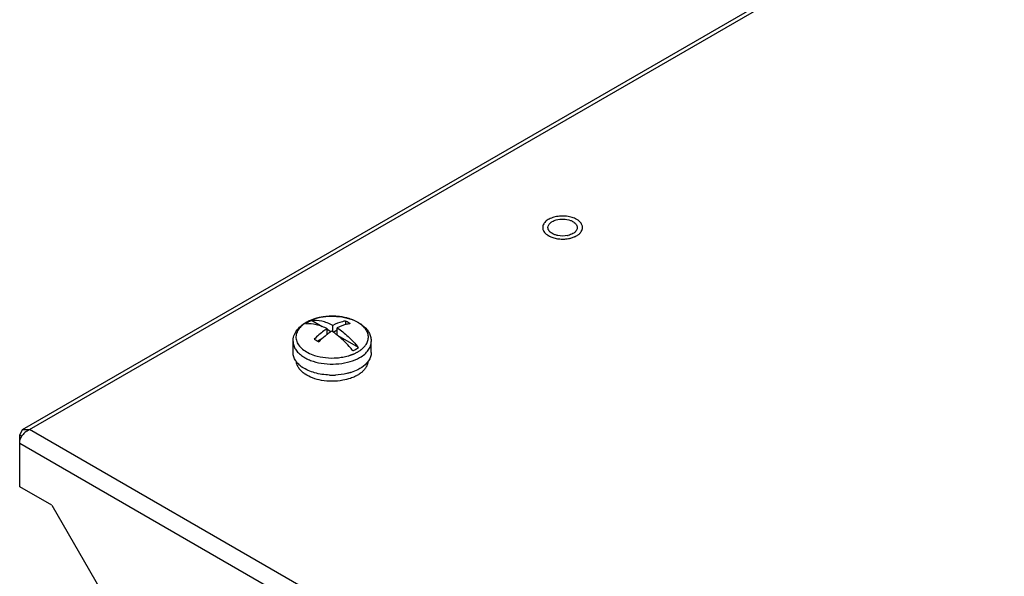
# Model space of a CAD drawing. Header units: millimetres. Extents: x 121 to 939, y 378 to 1102.
# Tile 14 of 19: x 122 to 273, y 733 to 819. Entities that reach past the tile are written whole.
import ezdxf

# ---------------------------------------------------------------- set-up
doc = ezdxf.new("R2010")
doc.units = ezdxf.units.MM
doc.header["$LTSCALE"] = 96.263008
doc.layers.get('0').update_dxf_attribs({"linetype": 'CONTINUOUS'})

msp = doc.modelspace()

# ---------------------------------------------------------------- linework, layer by layer
at = {"color": 7, "linetype": 'Continuous'}
for p, q in [((122.07, 755.69), (722.34, 1102.25)), ((123.12, 755.68), (723.02, 1102.04)), ((168.06, 771.45), (166.4, 772.41)), ((171.63, 772.33), (171.63, 771.75)), ((168.8, 770.25), (168.8, 771.17)), ((169.39, 770.68), (168.8, 771.02)), ((169.65, 770.66), (169.65, 771.66)), ((170.35, 770.94), (169.75, 770.59)), ((170.35, 770.16), (170.35, 771.26)), ((163.57, 767.48), (163.57, 769.18)), ((167.99, 769.58), (167.39, 769.23)), ((173.59, 768.26), (170.51, 770.04)), ((175.57, 767.48), (175.57, 769.18)), ((121.63, 754.83), (122.07, 755.69)), ((122.07, 755.69), (123.12, 755.68)), ((322.1, 640.8), (123.12, 755.68)), ((121.63, 746.91), (121.63, 754.83)), ((121.99, 754.62), (121.63, 754.83)), ((121.63, 753.6), (321.04, 638.48)), ((126.58, 744.05), (121.63, 746.91)), ((126.58, 744.05), (144.26, 713.43))]:
    msp.add_line(p, q, dxfattribs=at)
for centre, radius, start, end in [((202.89, 786.67), 1.02, 177.1668, 179.9992), ((203.86, 786.91), 1.25, 218.1794, 224.0699), ((203.97, 787.01), 1.4, 224.0356, 227.8979), ((206.18, 786.77), 1.02, 325.8435, 329.4662), ((204.16, 787.84), 2.79, 237.93, 240.0107), ((204.26, 788.01), 2.98, 240.0109, 242.7663), ((204.4, 788.29), 3.31, 242.759, 246.994), ((205, 788.76), 3.39, 281.218, 283.173), ((205.34, 788.54), 3.57, 292.188, 293.355), ((168.41, 767.11), 5.75, 119.5195, 119.9994), ((168.18, 767.74), 5.07, 120.7249, 121.2994), ((168.23, 767.66), 5.17, 119.9986, 120.7244), ((168.28, 767.56), 5.28, 119.5194, 119.9993), ((169.57, 763.59), 9.48, 91.4391, 97.2142), ((169.57, 763.47), 9.6, 86.53, 91.4497), ((169.93, 765.37), 7.66, 72.8093, 73.9828), ((170.86, 772.16), 5.27, 299.5193, 299.9993), ((166.43, 767.88), 2.95, 214.0802, 217.7434), ((170.78, 772), 6.08, 296.2608, 299.4775), ((170.97, 771.67), 5.7, 299.5194, 299.9993), ((172.77, 767.84), 2.89, 324.4265, 325.9867), ((167.7, 769.22), 4.81, 232.407, 236.1891), ((170.01, 772.19), 8.12, 286.9574, 287.7273), ((167.93, 767.94), 4.52, 234.0952, 236.4808), ((169.57, 774.39), 10.38, 267.72, 272.7253), ((124.27, 753.25), 2.71, 138.1124, 144.7791), ((124.29, 753.23), 2.73, 132.5268, 138.1432)]:
    msp.add_arc(centre, radius, start, end, dxfattribs=at)
for points, knots in [([(207.09, 787.92), (206.87, 788.05), (206.36, 788.26), (205.54, 788.42), (204.66, 788.45), (203.81, 788.34), (203.05, 788.09), (202.51, 787.78), (202.19, 787.47), (202.02, 787.23), (201.91, 786.98), (201.87, 786.81), (201.87, 786.72)], [0, 0, 0, 0, 0.128085, 0.268955, 0.415494, 0.559568, 0.693475, 0.811482, 0.863913, 0.912183, 0.957107, 1, 1, 1, 1]), ([(202.8, 787.09), (202.89, 787.25), (203.07, 787.42), (203.28, 787.55), (203.34, 787.59)], [0, 0, 0, 0, 0.726147, 1, 1, 1, 1]), ([(203.34, 787.59), (203.53, 787.7), (204.41, 788.04), (205.44, 788.02), (206.12, 787.77)], [0, 0, 0, 0, 0.23383, 1, 1, 1, 1]), ([(206.12, 787.77), (206.19, 787.75), (206.44, 787.64), (206.68, 787.5), (206.83, 787.36)], [0, 0, 0, 0, 0.270863, 1, 1, 1, 1]), ([(206.83, 787.36), (206.88, 787.32), (207.06, 787.13), (207.18, 786.86), (207.18, 786.67)], [0, 0, 0, 0, 0.279154, 1, 1, 1, 1]), ([(207.62, 787.51), (207.58, 787.55), (207.42, 787.71), (207.24, 787.83), (207.09, 787.92)], [0, 0, 0, 0, 0.235404, 1, 1, 1, 1]), ([(207.99, 786.67), (207.99, 786.74), (207.97, 786.89), (207.87, 787.19), (207.73, 787.39), (207.62, 787.51)], [0, 0, 0, 0, 0.23428, 0.475593, 1, 1, 1, 1]), ([(201.87, 786.67), (201.87, 786.61), (201.88, 786.48), (201.91, 786.36), (201.94, 786.3)], [0, 0, 0, 0, 0.494528, 1, 1, 1, 1]), ([(201.94, 786.3), (201.97, 786.21), (202.06, 786.04), (202.17, 785.89), (202.24, 785.82)], [0, 0, 0, 0, 0.481372, 1, 1, 1, 1]), ([(202.24, 785.82), (202.27, 785.79), (202.41, 785.66), (202.56, 785.55), (202.68, 785.47)], [0, 0, 0, 0, 0.237317, 1, 1, 1, 1]), ([(203.74, 785.57), (203.67, 785.59), (203.42, 785.69), (203.18, 785.84), (203.03, 785.97)], [0, 0, 0, 0, 0.270749, 1, 1, 1, 1]), ([(205.66, 785.44), (205.18, 785.34), (204.51, 785.35), (203.89, 785.51), (203.74, 785.57)], [0, 0, 0, 0, 0.7591, 1, 1, 1, 1]), ([(207.18, 785.47), (207.2, 785.48), (207.26, 785.53), (207.33, 785.57), (207.38, 785.61)], [0, 0, 0, 0, 0.255166, 1, 1, 1, 1]), ([(207.38, 785.61), (207.42, 785.64), (207.58, 785.77), (207.71, 785.93), (207.79, 786.05)], [0, 0, 0, 0, 0.266018, 1, 1, 1, 1]), ([(207.79, 786.05), (207.86, 786.14), (207.95, 786.34), (207.99, 786.56), (207.99, 786.67)], [0, 0, 0, 0, 0.514443, 1, 1, 1, 1]), ([(203.11, 785.25), (203.32, 785.16), (203.78, 785.01), (204.51, 784.9), (205.26, 784.89), (205.75, 784.96), (206, 785.01)], [0, 0, 0, 0, 0.236507, 0.488619, 0.746609, 1, 1, 1, 1]), ([(206, 785.01), (206.06, 785.03), (206.29, 785.08), (206.53, 785.16), (206.69, 785.23)], [0, 0, 0, 0, 0.257627, 1, 1, 1, 1]), ([(206.76, 785.25), (206.8, 785.27), (206.94, 785.34), (207.08, 785.41), (207.18, 785.47)], [0, 0, 0, 0, 0.258166, 1, 1, 1, 1]), ([(163.57, 769.18), (163.57, 769.47), (163.67, 770.07), (164.09, 770.87), (164.73, 771.56), (165.26, 771.93), (165.54, 772.09)], [0, 0, 0, 0, 0.238674, 0.481255, 0.733201, 1, 1, 1, 1]), ([(165.54, 772.07), (165.27, 771.9), (164.79, 771.54), (164.32, 770.96), (164.11, 770.47), (164.02, 770.11), (164.01, 769.73), (164.09, 769.23), (164.4, 768.61), (165.03, 767.97), (165.87, 767.43), (166.53, 767.17), (166.88, 767.06)], [0, 0, 0, 0, 0.13568, 0.254781, 0.309519, 0.362159, 0.413923, 0.466141, 0.576422, 0.700906, 0.842432, 1, 1, 1, 1]), ([(165.95, 772.18), (165.92, 772.16), (165.78, 772.07), (165.65, 771.99), (165.55, 771.92)], [0, 0, 0, 0, 0.255832, 1, 1, 1, 1]), ([(165.55, 771.92), (166.07, 771.97), (167.21, 771.87), (168.27, 771.45), (168.8, 771.17)], [0, 0, 0, 0, 0.465659, 1, 1, 1, 1]), ([(165.58, 772.11), (166.02, 772.36), (167, 772.76), (168.59, 773.07), (170.25, 773.09), (171.86, 772.84), (173.1, 772.39), (173.95, 771.89), (174.5, 771.46), (174.96, 770.97), (175.3, 770.42), (175.52, 769.82), (175.57, 769.39), (175.57, 769.18)], [0, 0, 0, 0, 0.126649, 0.262427, 0.402085, 0.539041, 0.667631, 0.727936, 0.785569, 0.840952, 0.894719, 0.947558, 1, 1, 1, 1]), ([(166.72, 772.61), (166.63, 772.58), (166.27, 772.45), (165.93, 772.29), (165.68, 772.15)], [0, 0, 0, 0, 0.259474, 1, 1, 1, 1]), ([(166.4, 772.41), (166.36, 772.39), (166.21, 772.32), (166.06, 772.24), (165.95, 772.18)], [0, 0, 0, 0, 0.255162, 1, 1, 1, 1]), ([(169.65, 771.66), (169.12, 771.94), (168.06, 772.36), (166.92, 772.46), (166.4, 772.41)], [0, 0, 0, 0, 0.534341, 1, 1, 1, 1]), ([(167.57, 772.85), (167.5, 772.84), (167.21, 772.77), (166.93, 772.69), (166.72, 772.61)], [0, 0, 0, 0, 0.254727, 1, 1, 1, 1]), ([(168.38, 772.99), (168.31, 772.98), (168.04, 772.95), (167.77, 772.9), (167.57, 772.85)], [0, 0, 0, 0, 0.252697, 1, 1, 1, 1]), ([(171.63, 772.33), (171.46, 772.3), (170.78, 772.16), (170.12, 771.9), (169.65, 771.66)], [0, 0, 0, 0, 0.23516, 1, 1, 1, 1]), ([(171.09, 772.95), (171.01, 772.96), (170.7, 773.01), (170.39, 773.04), (170.15, 773.05)], [0, 0, 0, 0, 0.247845, 1, 1, 1, 1]), ([(172.33, 771.93), (172.17, 771.9), (171.48, 771.76), (170.82, 771.5), (170.35, 771.26)], [0, 0, 0, 0, 0.235169, 1, 1, 1, 1]), ([(172.05, 772.73), (171.97, 772.76), (171.65, 772.84), (171.33, 772.91), (171.09, 772.95)], [0, 0, 0, 0, 0.245643, 1, 1, 1, 1]), ([(172.33, 771.93), (172.27, 771.96), (172.04, 772.11), (171.81, 772.24), (171.63, 772.33)], [0, 0, 0, 0, 0.254944, 1, 1, 1, 1]), ([(173.16, 772.31), (173.08, 772.35), (172.77, 772.49), (172.45, 772.61), (172.2, 772.69)], [0, 0, 0, 0, 0.24222, 1, 1, 1, 1]), ([(173.66, 772.03), (173.62, 772.06), (173.46, 772.16), (173.29, 772.25), (173.16, 772.31)], [0, 0, 0, 0, 0.244265, 1, 1, 1, 1]), ([(173.5, 767.59), (173.56, 767.63), (173.68, 767.7), (173.83, 767.8), (173.94, 767.88), (174.02, 767.94), (174.1, 768), (174.25, 768.13), (174.41, 768.28), (174.57, 768.46), (174.72, 768.65), (174.87, 768.88), (175.05, 769.27), (175.16, 769.79), (175.08, 770.43), (174.78, 771.03), (174.3, 771.58), (173.89, 771.89), (173.66, 772.03)], [0, 0, 0, 0, 0.037896, 0.074846, 0.092971, 0.110905, 0.128542, 0.145959, 0.213264, 0.245559, 0.277005, 0.337445, 0.39515, 0.504979, 0.613959, 0.729598, 0.857404, 1, 1, 1, 1]), ([(168.8, 771.17), (168.63, 771.06), (167.93, 770.57), (167.28, 770.01), (166.82, 769.55)], [0, 0, 0, 0, 0.239557, 1, 1, 1, 1]), ([(169.5, 770.77), (169.44, 770.73), (169.2, 770.57), (168.97, 770.4), (168.8, 770.27)], [0, 0, 0, 0, 0.24584, 1, 1, 1, 1]), ([(170.35, 770.17), (170.28, 770.22), (170, 770.43), (169.72, 770.63), (169.5, 770.77)], [0, 0, 0, 0, 0.254978, 1, 1, 1, 1]), ([(170.35, 771.26), (170.95, 770.88), (172.11, 769.95), (173.12, 768.86), (173.59, 768.26)], [0, 0, 0, 0, 0.480235, 1, 1, 1, 1]), ([(163.57, 769.18), (163.57, 768.98), (163.64, 768.55), (163.93, 767.95), (164.4, 767.4), (164.79, 767.08), (165.01, 766.94)], [0, 0, 0, 0, 0.222219, 0.457345, 0.714955, 1, 1, 1, 1]), ([(166.82, 769.55), (166.88, 769.52), (167.12, 769.4), (167.35, 769.26), (167.52, 769.15)], [0, 0, 0, 0, 0.245075, 1, 1, 1, 1]), ([(168.8, 770.27), (168.69, 770.19), (168.24, 769.83), (167.82, 769.45), (167.52, 769.15)], [0, 0, 0, 0, 0.243758, 1, 1, 1, 1]), ([(172.74, 767.77), (172.56, 768), (171.83, 768.86), (171.01, 769.65), (170.35, 770.17)], [0, 0, 0, 0, 0.25941, 1, 1, 1, 1]), ([(173.82, 766.73), (174.08, 766.89), (174.56, 767.21), (175.13, 767.81), (175.49, 768.48), (175.57, 768.95), (175.57, 769.18)], [0, 0, 0, 0, 0.289809, 0.549048, 0.782229, 1, 1, 1, 1]), ([(163.98, 766.22), (163.85, 766.41), (163.65, 766.82), (163.57, 767.27), (163.57, 767.48)], [0, 0, 0, 0, 0.515518, 1, 1, 1, 1]), ([(166.88, 767.06), (167.42, 766.88), (168.57, 766.65), (170.03, 766.63), (171.04, 766.76), (171.61, 766.87), (171.95, 766.96), (172.21, 767.04), (172.38, 767.09), (172.5, 767.14), (172.6, 767.17), (172.69, 767.21), (172.78, 767.24), (172.87, 767.28), (172.99, 767.33), (173.13, 767.4), (173.3, 767.48), (173.41, 767.54), (173.46, 767.57)], [0, 0, 0, 0, 0.251843, 0.51376, 0.643125, 0.706445, 0.768512, 0.798981, 0.829099, 0.843997, 0.858767, 0.873437, 0.888012, 0.902432, 0.916717, 0.94501, 0.972764, 1, 1, 1, 1]), ([(172.74, 767.77), (172.78, 767.78), (172.94, 767.85), (173.08, 767.93), (173.19, 768)], [0, 0, 0, 0, 0.255162, 1, 1, 1, 1]), ([(173.19, 768), (173.23, 768.02), (173.36, 768.1), (173.5, 768.19), (173.59, 768.26)], [0, 0, 0, 0, 0.255832, 1, 1, 1, 1]), ([(175.57, 767.48), (175.57, 767.27), (175.5, 766.82), (175.29, 766.41), (175.16, 766.22)], [0, 0, 0, 0, 0.48453, 1, 1, 1, 1]), ([(165.27, 764.28), (165.1, 764.4), (164.8, 764.66), (164.43, 765.1), (164.18, 765.57), (164.1, 765.91), (164.08, 766.07)], [0, 0, 0, 0, 0.281104, 0.538489, 0.77586, 1, 1, 1, 1]), ([(164.77, 765.41), (164.7, 765.46), (164.46, 765.66), (164.24, 765.88), (164.09, 766.07)], [0, 0, 0, 0, 0.26237, 1, 1, 1, 1]), ([(165.01, 766.94), (165.06, 766.9), (165.28, 766.76), (165.5, 766.63), (165.68, 766.55)], [0, 0, 0, 0, 0.242626, 1, 1, 1, 1]), ([(165.68, 766.55), (165.75, 766.51), (166.06, 766.36), (166.39, 766.24), (166.64, 766.16)], [0, 0, 0, 0, 0.242619, 1, 1, 1, 1]), ([(166.64, 766.16), (167.19, 765.98), (168.36, 765.74), (170.15, 765.68), (171.89, 765.93), (172.98, 766.31), (173.47, 766.55)], [0, 0, 0, 0, 0.249538, 0.509762, 0.764856, 1, 1, 1, 1]), ([(175.12, 766.16), (175.04, 766.05), (174.67, 765.61), (174.2, 765.25), (173.82, 765.03)], [0, 0, 0, 0, 0.230037, 1, 1, 1, 1]), ([(175.07, 766.17), (175.06, 766.02), (175.01, 765.72), (174.82, 765.28), (174.53, 764.86), (174.28, 764.61), (174.15, 764.49)], [0, 0, 0, 0, 0.228727, 0.467563, 0.723222, 1, 1, 1, 1]), ([(169.16, 764.03), (168.39, 764.06), (167.27, 764.22), (165.9, 764.71), (165.3, 765.04), (165.03, 765.22)], [0, 0, 0, 0, 0.529586, 0.774812, 1, 1, 1, 1]), ([(172.38, 764.42), (172.19, 764.36), (171.44, 764.16), (170.66, 764.06), (170.07, 764.03)], [0, 0, 0, 0, 0.24229, 1, 1, 1, 1]), ([(173.82, 765.03), (173.72, 764.97), (173.29, 764.74), (172.83, 764.56), (172.48, 764.45)], [0, 0, 0, 0, 0.238799, 1, 1, 1, 1]), ([(174.15, 764.49), (174.1, 764.45), (173.88, 764.27), (173.65, 764.12), (173.46, 764.01)], [0, 0, 0, 0, 0.240151, 1, 1, 1, 1]), ([(167.95, 763.22), (167.48, 763.31), (166.6, 763.54), (165.78, 763.93), (165.43, 764.17)], [0, 0, 0, 0, 0.526225, 1, 1, 1, 1]), ([(171.21, 763.23), (170.67, 763.13), (169.58, 763.03), (168.48, 763.13), (167.95, 763.22)], [0, 0, 0, 0, 0.499954, 1, 1, 1, 1]), ([(172.73, 763.65), (172.61, 763.61), (172.12, 763.42), (171.6, 763.3), (171.21, 763.23)], [0, 0, 0, 0, 0.241003, 1, 1, 1, 1]), ([(173.46, 764.01), (173.4, 763.98), (173.17, 763.85), (172.92, 763.73), (172.73, 763.65)], [0, 0, 0, 0, 0.242469, 1, 1, 1, 1]), ([(121.63, 753.6), (121.63, 753.7), (121.68, 754.13), (121.87, 754.54), (122.06, 754.81)], [0, 0, 0, 0, 0.229318, 1, 1, 1, 1])]:
    msp.add_open_spline(points, degree=3, knots=knots, dxfattribs=at)
for points in [[(202.68, 786.67), (202.68, 786.82), (202.73, 786.97), (202.8, 787.09)], [(202.88, 786.13), (202.76, 786.28), (202.68, 786.48), (202.68, 786.67)], [(206.52, 785.75), (206.29, 785.62), (206.03, 785.53), (205.77, 785.46)], [(206.76, 785.92), (206.69, 785.86), (206.61, 785.8), (206.52, 785.75)], [(206.91, 786.06), (206.87, 786.01), (206.82, 785.96), (206.76, 785.92)], [(207.02, 786.2), (206.99, 786.15), (206.95, 786.1), (206.91, 786.06)], [(207.18, 786.67), (207.18, 786.52), (207.13, 786.38), (207.06, 786.25)], [(122.44, 755.25), (122.64, 755.43), (122.87, 755.58), (123.12, 755.68)]]:
    msp.add_open_spline(points, degree=3, dxfattribs=at)

doc.saveas('drawing.dxf')
